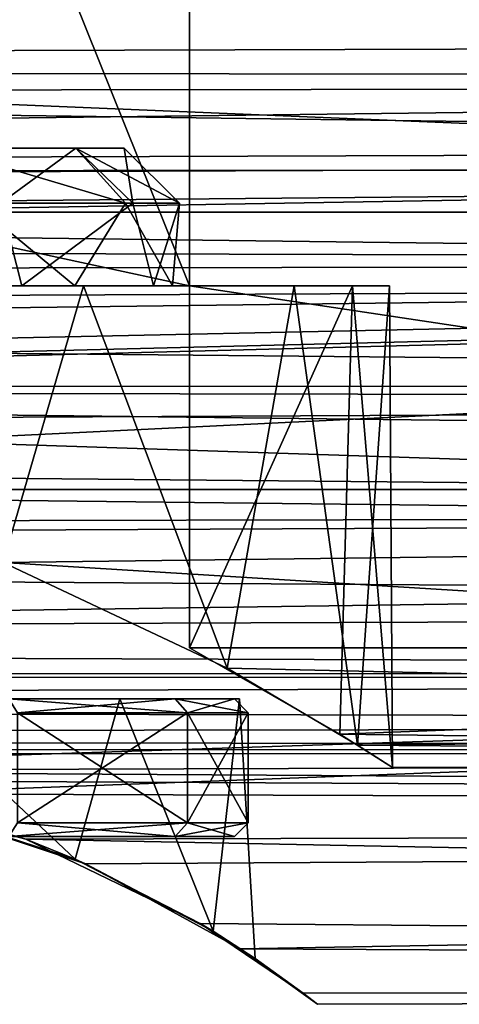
# Model space of a CAD drawing. Header units: millimetres. Extents: x -125 to 171, y -35 to 1363.
# Tile 61 of 256: x 5.58 to 11.97, y -20.43 to -6.14. Entities that reach past the tile are written whole.
import ezdxf

# ---------------------------------------------------------------- set-up
doc = ezdxf.new("R2010")
doc.units = ezdxf.units.MM
doc.header["$LTSCALE"] = 65.185185
for name, color, linetype in [('109', 7, 'CONTINUOUS'), ('112', 7, 'CONTINUOUS'), ('4', 7, 'CONTINUOUS'), ('52', 7, 'CONTINUOUS'), ('55', 7, 'CONTINUOUS'), ('583', 7, 'CONTINUOUS'), ('584', 7, 'CONTINUOUS'), ('585', 7, 'CONTINUOUS'), ('586', 7, 'CONTINUOUS'), ('588', 7, 'CONTINUOUS'), ('590', 7, 'CONTINUOUS'), ('591', 7, 'CONTINUOUS'), ('594', 7, 'CONTINUOUS'), ('595', 7, 'CONTINUOUS'), ('596', 7, 'CONTINUOUS'), ('597', 7, 'CONTINUOUS'), ('650', 7, 'CONTINUOUS'), ('651', 7, 'CONTINUOUS'), ('87', 7, 'CONTINUOUS'), ('88', 7, 'CONTINUOUS'), ('90', 7, 'CONTINUOUS')]:
    doc.layers.add(name, color=color, linetype=linetype)

msp = doc.modelspace()

# ---------------------------------------------------------------- linework, layer by layer
at = {"layer": '109', "color": 7, "linetype": 'CONTINUOUS', "true_color": 0xe0f2ff}
for points in [[(3.905, -16, -8.109), (7.036, -16, -5.611), (5.424, -16, -6.802), (3.905, -16, -8.109)], [(7.036, -16, 5.611), (3.905, -16, 8.109), (5.424, -16, 6.802), (7.036, -16, 5.611)], [(5.424, -16, -6.802), (7.036, -16, -5.611), (7.838, -16, -3.775), (5.424, -16, -6.802)], [(7.838, -16, 3.775), (7.036, -16, 5.611), (5.424, -16, 6.802), (7.838, -16, 3.775)], [(7.036, -16, -5.611), (8.774, -16, -2.003), (7.838, -16, -3.775), (7.036, -16, -5.611)], [(8.774, -16, 2.003), (7.036, -16, 5.611), (7.838, -16, 3.775), (8.774, -16, 2.003)], [(8.774, -16, -2.003), (8.7, -16, 0), (7.838, -16, -3.775), (8.774, -16, -2.003)], [(8.7, -16, 0), (8.774, -16, 2.003), (7.838, -16, 3.775), (8.7, -16, 0)], [(8.774, -16, -2.003), (8.774, -16, 2.003), (8.7, -16, 0), (8.774, -16, -2.003)]]:
    msp.add_3dface(points, dxfattribs=at)
at = {"layer": '112', "color": 7, "linetype": 'CONTINUOUS', "true_color": 0xe0f2ff}
for points in [[(2.41, -17.183, -11.181), (5.668, -18.038, -9.742), (3.337, -17.352, -8.359), (2.41, -17.183, -11.181)], [(5.668, -18.038, -9.742), (6.384, -18.329, -6.344), (3.337, -17.352, -8.359), (5.668, -18.038, -9.742)], [(3.46, -17.379, 10.874), (3.337, -17.352, 8.359), (6.384, -18.329, 6.344), (3.46, -17.379, 10.874)], [(6.534, -18.395, 9.049), (3.46, -17.379, 10.874), (6.384, -18.329, 6.344), (6.534, -18.395, 9.049)], [(5.668, -18.038, -9.742), (8.2, -19.261, -7.018), (6.384, -18.329, -6.344), (5.668, -18.038, -9.742)], [(8.2, -19.261, -7.018), (8.389, -19.375, -3.261), (6.384, -18.329, -6.344), (8.2, -19.261, -7.018)], [(6.534, -18.395, 9.049), (6.384, -18.329, 6.344), (8.389, -19.375, 3.261), (6.534, -18.395, 9.049)], [(8.784, -19.627, 5.919), (6.534, -18.395, 9.049), (8.389, -19.375, 3.261), (8.784, -19.627, 5.919)], [(8.2, -19.261, -7.018), (9.698, -20.274, -3.036), (8.389, -19.375, -3.261), (8.2, -19.261, -7.018)], [(9.698, -20.274, -3.036), (9, -19.771, 0), (8.389, -19.375, -3.261), (9.698, -20.274, -3.036)], [(8.784, -19.627, 5.919), (8.389, -19.375, 3.261), (9, -19.771, 0), (8.784, -19.627, 5.919)], [(9.698, -20.274, -3.036), (9.905, -20.435, 1.633), (8.784, -19.627, 5.919), (9.698, -20.274, -3.036)], [(9.698, -20.274, -3.036), (8.784, -19.627, 5.919), (9, -19.771, 0), (9.698, -20.274, -3.036)]]:
    msp.add_3dface(points, dxfattribs=at)
at = {"layer": '4', "color": 7, "linetype": 'CONTINUOUS', "true_color": 0xe0f2ff}
for points in [[(115, -7.011, 19.264), (115, 0, 20.5), (-99, -3.708, 20.162), (115, -7.011, 19.264)], [(-99, -7.294, 19.159), (115, -7.011, 19.264), (-99, -3.708, 20.162), (-99, -7.294, 19.159)], [(51.027, -4.768, -19.938), (51.91, -6.441, -19.462), (-51.132, -4.999, -19.881), (51.027, -4.768, -19.938)], [(-51.132, -4.999, -19.881), (51.91, -6.441, -19.462), (-52.112, -6.759, -19.354), (-51.132, -4.999, -19.881)], [(51.91, -6.441, -19.462), (53.148, -8.162, -18.805), (-52.112, -6.759, -19.354), (51.91, -6.441, -19.462)], [(-52.112, -6.759, -19.354), (53.148, -8.162, -18.805), (-53.496, -8.57, -18.623), (-52.112, -6.759, -19.354)], [(115, -13.177, 15.704), (115, -7.011, 19.264), (-99, -10.639, 17.523), (115, -13.177, 15.704)], [(-99, -10.639, 17.523), (115, -7.011, 19.264), (-99, -7.294, 19.159), (-99, -10.639, 17.523)], [(53.148, -8.162, -18.805), (54.821, -9.92, -17.94), (-53.496, -8.57, -18.623), (53.148, -8.162, -18.805)], [(-53.496, -8.57, -18.623), (54.821, -9.92, -17.94), (-55.375, -10.41, -17.66), (-53.496, -8.57, -18.623)], [(54.821, -9.92, -17.94), (56.727, -11.468, -16.992), (-55.375, -10.41, -17.66), (54.821, -9.92, -17.94)], [(-55.375, -10.41, -17.66), (56.727, -11.468, -16.992), (-56.698, -11.447, -17.006), (-55.375, -10.41, -17.66)], [(-99, -13.633, 15.31), (115, -13.177, 15.704), (-99, -10.639, 17.523), (-99, -13.633, 15.31)], [(-56.698, -11.447, -17.006), (56.999, -11.661, -16.861), (-57.829, -12.213, -16.465), (-56.698, -11.447, -17.006)], [(56.727, -11.468, -16.992), (56.999, -11.661, -16.861), (-56.698, -11.447, -17.006), (56.727, -11.468, -16.992)], [(56.999, -11.661, -16.861), (59.715, -13.297, -15.603), (-57.829, -12.213, -16.465), (56.999, -11.661, -16.861)], [(-57.829, -12.213, -16.465), (59.715, -13.297, -15.603), (-60.852, -13.854, -15.11), (-57.829, -12.213, -16.465)], [(-99, -16.177, 12.592), (115, -13.177, 15.704), (-99, -13.633, 15.31), (-99, -16.177, 12.592)], [(115, -13.177, 15.704), (-99, -16.177, 12.592), (-0.08, -17, 11.456), (115, -13.177, 15.704)], [(59.715, -13.297, -15.603), (62.864, -14.691, -14.298), (-60.852, -13.854, -15.11), (59.715, -13.297, -15.603)], [(115, -13.177, 15.704), (-0.08, -17, 11.456), (3.46, -17.379, 10.874), (115, -13.177, 15.704)], [(115, -17.753, 10.25), (115, -13.177, 15.704), (3.46, -17.379, 10.874), (115, -17.753, 10.25)], [(-60.852, -13.854, -15.11), (62.864, -14.691, -14.298), (-64.249, -15.17, -13.788), (-60.852, -13.854, -15.11)], [(62.864, -14.691, -14.298), (65.789, -15.621, -13.275), (-64.249, -15.17, -13.788), (62.864, -14.691, -14.298)], [(-64.249, -15.17, -13.788), (65.789, -15.621, -13.275), (-65.876, -15.644, -13.248), (-64.249, -15.17, -13.788)], [(-65.876, -15.644, -13.248), (66.157, -15.717, -13.161), (-67.652, -16.061, -12.739), (-65.876, -15.644, -13.248)], [(66.157, -15.717, -13.161), (69.304, -16.361, -12.351), (-67.652, -16.061, -12.739), (66.157, -15.717, -13.161)], [(65.789, -15.621, -13.275), (66.157, -15.717, -13.161), (-65.876, -15.644, -13.248), (65.789, -15.621, -13.275)], [(-67.652, -16.061, -12.739), (69.304, -16.361, -12.351), (-70.831, -16.568, -12.073), (-67.652, -16.061, -12.739)], [(69.304, -16.361, -12.351), (72.228, -16.699, -11.89), (-70.831, -16.568, -12.073), (69.304, -16.361, -12.351)], [(-70.831, -16.568, -12.073), (72.228, -16.699, -11.89), (-73.798, -16.784, -11.771), (-70.831, -16.568, -12.073)], [(72.228, -16.699, -11.89), (74.998, -16.803, -11.743), (-73.798, -16.784, -11.771), (72.228, -16.699, -11.89)], [(74.998, -16.803, -11.743), (-1.181, -17.044, -11.391), (-73.798, -16.784, -11.771), (74.998, -16.803, -11.743)], [(74.998, -16.803, -11.743), (115, -17.753, -10.25), (-1.181, -17.044, -11.391), (74.998, -16.803, -11.743)], [(-1.181, -17.044, -11.391), (115, -17.753, -10.25), (2.41, -17.183, -11.181), (-1.181, -17.044, -11.391)], [(2.41, -17.183, -11.181), (115, -17.753, -10.25), (5.668, -18.038, -9.742), (2.41, -17.183, -11.181)], [(6.534, -18.395, 9.049), (115, -17.753, 10.25), (3.46, -17.379, 10.874), (6.534, -18.395, 9.049)], [(115, -17.753, -10.25), (115, -20.189, -3.56), (5.668, -18.038, -9.742), (115, -17.753, -10.25)], [(8.784, -19.627, 5.919), (115, -17.753, 10.25), (6.534, -18.395, 9.049), (8.784, -19.627, 5.919)], [(115, -20.189, 3.56), (115, -17.753, 10.25), (8.784, -19.627, 5.919), (115, -20.189, 3.56)], [(5.668, -18.038, -9.742), (115, -20.189, -3.56), (8.2, -19.261, -7.018), (5.668, -18.038, -9.742)], [(8.2, -19.261, -7.018), (115, -20.189, -3.56), (9.698, -20.274, -3.036), (8.2, -19.261, -7.018)], [(9.905, -20.435, 1.633), (115, -20.189, 3.56), (8.784, -19.627, 5.919), (9.905, -20.435, 1.633)], [(115, -20.189, -3.56), (115, -20.189, 3.56), (9.698, -20.274, -3.036), (115, -20.189, -3.56)], [(9.698, -20.274, -3.036), (115, -20.189, 3.56), (9.905, -20.435, 1.633), (9.698, -20.274, -3.036)]]:
    msp.add_3dface(points, dxfattribs=at)
at = {"layer": '52', "color": 7, "linetype": 'CONTINUOUS', "true_color": 0xe0f2ff}
for points in [[(49, 12.961, -11), (49, -12.961, -11), (-10.57, -12.961, -11), (49, 12.961, -11)], [(-7.385, 12.961, -11), (49, 12.961, -11), (-10.57, -12.961, -11), (-7.385, 12.961, -11)]]:
    msp.add_3dface(points, dxfattribs=at)
at = {"layer": '55', "color": 7, "linetype": 'CONTINUOUS', "true_color": 0xe0f2ff}
for points in [[(8.047, 10, -7.5), (43, -15.256, -7.5), (8.047, 15.256, -7.5), (8.047, 10, -7.5)], [(8.047, 15.256, -7.5), (43, -15.256, -7.5), (40, -5.831, -7.5), (8.047, 15.256, -7.5)], [(8.047, 10, -7.5), (0, 10, -7.5), (8.047, -10, -7.5), (8.047, 10, -7.5)], [(8.047, -10, -7.5), (0, 10, -7.5), (2.482, -8.8, -7.5), (8.047, -10, -7.5)], [(43, -15.256, -7.5), (8.047, 10, -7.5), (8.047, -10, -7.5), (43, -15.256, -7.5)], [(2.482, -10, -7.5), (8.047, -10, -7.5), (2.482, -8.8, -7.5), (2.482, -10, -7.5)], [(8.047, -15.256, -7.5), (43, -15.256, -7.5), (8.047, -10, -7.5), (8.047, -15.256, -7.5)]]:
    msp.add_3dface(points, dxfattribs=at)
at = {"layer": '583', "linetype": 'CONTINUOUS'}
for points in [[(5.424, -18, -6.802), (7.838, -18, -3.775), (5.424, -18, 6.802), (5.424, -18, -6.802)], [(5.424, -18, 6.802), (7.838, -18, -3.775), (7.838, -18, 3.775), (5.424, -18, 6.802)], [(7.838, -18, -3.775), (8.7, -18), (7.838, -18, 3.775), (7.838, -18, -3.775)]]:
    msp.add_3dface(points, dxfattribs=at)
at = {"layer": '584', "linetype": 'CONTINUOUS'}
for points in [[(8.019, -16.2, 3.861), (5.549, -16.2, 6.958), (8.019, -17.8, 3.861), (8.019, -16.2, 3.861)], [(8.019, -17.8, 3.861), (5.549, -16.2, 6.958), (5.549, -17.8, 6.958), (8.019, -17.8, 3.861)], [(8.9, -16.2), (8.019, -16.2, 3.861), (8.9, -17.8), (8.9, -16.2)], [(8.9, -17.8), (8.019, -16.2, 3.861), (8.019, -17.8, 3.861), (8.9, -17.8)]]:
    msp.add_3dface(points, dxfattribs=at)
at = {"layer": '585', "linetype": 'CONTINUOUS'}
for points in [[(5.611, -10, -5.561), (2.482, -10, -7.5), (5.307, -8.8, -5.852), (5.611, -10, -5.561)], [(3.58, -10, 7.042), (6.383, -10, 4.655), (4.926, -8.8, 6.176), (3.58, -10, 7.042)], [(4.926, -8.8, 6.176), (6.383, -10, 4.655), (7.118, -8.8, 3.428), (4.926, -8.8, 6.176)], [(7.223, -8.8, -3.2), (5.611, -10, -5.561), (5.307, -8.8, -5.852), (7.223, -8.8, -3.2)], [(7.522, -10, -2.414), (5.611, -10, -5.561), (7.223, -8.8, -3.2), (7.522, -10, -2.414)], [(6.383, -10, 4.655), (7.799, -10, 1.257), (7.118, -8.8, 3.428), (6.383, -10, 4.655)], [(7.118, -8.8, 3.428), (7.799, -10, 1.257), (7.9, -8.8), (7.118, -8.8, 3.428)], [(7.9, -8.8), (7.522, -10, -2.414), (7.223, -8.8, -3.2), (7.9, -8.8)], [(7.799, -10, 1.257), (7.522, -10, -2.414), (7.9, -8.8), (7.799, -10, 1.257)]]:
    msp.add_3dface(points, dxfattribs=at)
at = {"layer": '586', "linetype": 'CONTINUOUS'}
for points in [[(-6.397, -8, 3.081), (7.1, -8), (-7.1, -8), (-6.397, -8, 3.081)], [(-7.1, -8), (7.1, -8), (6.397, -8, -3.081), (-7.1, -8)], [(-6.397, -8, -3.081), (-7.1, -8), (6.397, -8, -3.081), (-6.397, -8, -3.081)], [(6.397, -8, 3.081), (7.1, -8), (-6.397, -8, 3.081), (6.397, -8, 3.081)], [(-4.427, -8, 5.551), (6.397, -8, 3.081), (-6.397, -8, 3.081), (-4.427, -8, 5.551)], [(4.427, -8, -5.551), (-6.397, -8, -3.081), (6.397, -8, -3.081), (4.427, -8, -5.551)], [(4.427, -8, 5.551), (6.397, -8, 3.081), (-4.427, -8, 5.551), (4.427, -8, 5.551)]]:
    msp.add_3dface(points, dxfattribs=at)
at = {"layer": '588', "linetype": 'CONTINUOUS'}
for points in [[(5.549, -16.2, -6.958), (8.019, -16.2, -3.861), (5.549, -17.8, -6.958), (5.549, -16.2, -6.958)], [(5.549, -17.8, -6.958), (8.019, -16.2, -3.861), (8.019, -17.8, -3.861), (5.549, -17.8, -6.958)], [(8.9, -16.2), (8.9, -17.8), (8.019, -17.8, -3.861), (8.9, -16.2)], [(8.019, -16.2, -3.861), (8.9, -16.2), (8.019, -17.8, -3.861), (8.019, -16.2, -3.861)]]:
    msp.add_3dface(points, dxfattribs=at)
at = {"layer": '590', "linetype": 'CONTINUOUS'}
for points in [[(4.926, -8.8, 6.176), (7.118, -8.8, 3.428), (4.427, -8, 5.551), (4.926, -8.8, 6.176)], [(7.118, -8.8, 3.428), (6.397, -8, 3.081), (4.427, -8, 5.551), (7.118, -8.8, 3.428)], [(7.118, -8.8, 3.428), (7.9, -8.8), (6.397, -8, 3.081), (7.118, -8.8, 3.428)], [(7.9, -8.8), (7.1, -8), (6.397, -8, 3.081), (7.9, -8.8)]]:
    msp.add_3dface(points, dxfattribs=at)
at = {"layer": '591', "linetype": 'CONTINUOUS'}
for points in [[(5.307, -8.8, -5.852), (4.427, -8, -5.551), (6.397, -8, -3.081), (5.307, -8.8, -5.852)], [(7.223, -8.8, -3.2), (5.307, -8.8, -5.852), (6.397, -8, -3.081), (7.223, -8.8, -3.2)], [(7.1, -8), (7.223, -8.8, -3.2), (6.397, -8, -3.081), (7.1, -8)], [(7.9, -8.8), (7.223, -8.8, -3.2), (7.1, -8), (7.9, -8.8)]]:
    msp.add_3dface(points, dxfattribs=at)
at = {"layer": '594', "linetype": 'CONTINUOUS'}
for points in [[(5.424, -18, 6.802), (7.838, -18, 3.775), (5.549, -17.8, 6.958), (5.424, -18, 6.802)], [(7.838, -18, 3.775), (8.019, -17.8, 3.861), (5.549, -17.8, 6.958), (7.838, -18, 3.775)], [(7.838, -18, 3.775), (8.7, -18), (8.019, -17.8, 3.861), (7.838, -18, 3.775)], [(8.7, -18), (8.9, -17.8), (8.019, -17.8, 3.861), (8.7, -18)]]:
    msp.add_3dface(points, dxfattribs=at)
at = {"layer": '595', "linetype": 'CONTINUOUS'}
for points in [[(7.838, -18, -3.775), (5.424, -18, -6.802), (8.019, -17.8, -3.861), (7.838, -18, -3.775)], [(5.424, -18, -6.802), (5.549, -17.8, -6.958), (8.019, -17.8, -3.861), (5.424, -18, -6.802)], [(8.7, -18), (7.838, -18, -3.775), (8.9, -17.8), (8.7, -18)], [(8.9, -17.8), (7.838, -18, -3.775), (8.019, -17.8, -3.861), (8.9, -17.8)]]:
    msp.add_3dface(points, dxfattribs=at)
at = {"layer": '596', "linetype": 'CONTINUOUS'}
for points in [[(7.838, -16, 3.775), (5.424, -16, 6.802), (8.019, -16.2, 3.861), (7.838, -16, 3.775)], [(5.424, -16, 6.802), (5.549, -16.2, 6.958), (8.019, -16.2, 3.861), (5.424, -16, 6.802)], [(8.7, -16, 0), (7.838, -16, 3.775), (8.9, -16.2), (8.7, -16, 0)], [(7.838, -16, 3.775), (8.019, -16.2, 3.861), (8.9, -16.2), (7.838, -16, 3.775)]]:
    msp.add_3dface(points, dxfattribs=at)
at = {"layer": '597', "linetype": 'CONTINUOUS'}
for points in [[(5.424, -16, -6.802), (7.838, -16, -3.775), (5.549, -16.2, -6.958), (5.424, -16, -6.802)], [(7.838, -16, -3.775), (8.019, -16.2, -3.861), (5.549, -16.2, -6.958), (7.838, -16, -3.775)], [(7.838, -16, -3.775), (8.7, -16, 0), (8.019, -16.2, -3.861), (7.838, -16, -3.775)], [(8.7, -16, 0), (8.9, -16.2), (8.019, -16.2, -3.861), (8.7, -16, 0)]]:
    msp.add_3dface(points, dxfattribs=at)
at = {"layer": '650', "color": 7, "linetype": 'CONTINUOUS', "true_color": 0x45454a}
for points in [[(-96.5, -8.929, 14.466), (-96.5, -3.116, 16.712), (43, -8.929, 14.466), (-96.5, -8.929, 14.466)], [(-96.5, -3.116, 16.712), (43, -3.116, 16.712), (43, -8.929, 14.466), (-96.5, -3.116, 16.712)], [(-96.5, -8.929, 14.466), (43, -8.929, 14.466), (43, -13.543, 10.276), (-96.5, -8.929, 14.466)], [(-96.5, -8.929, 14.466), (43, -13.543, 10.276), (1.731, -13.077, 10.863), (-96.5, -8.929, 14.466)], [(43, -13.543, 10.276), (5.338, -14.018, 9.618), (1.731, -13.077, 10.863), (43, -13.543, 10.276)], [(43, -13.543, 10.276), (43, -16.336, 4.705), (5.338, -14.018, 9.618), (43, -13.543, 10.276)], [(43, -16.336, 4.705), (8.592, -15.551, 6.868), (5.338, -14.018, 9.618), (43, -16.336, 4.705)], [(43, -15.256, -7.5), (8.047, -15.256, -7.5), (10.231, -16.513, -4.04), (43, -15.256, -7.5)], [(43, -16.934, -1.498), (43, -15.256, -7.5), (10.231, -16.513, -4.04), (43, -16.934, -1.498)], [(43, -16.336, 4.705), (10.485, -16.671, 3.327), (8.592, -15.551, 6.868), (43, -16.336, 4.705)], [(43, -16.336, 4.705), (43, -16.934, -1.498), (10.485, -16.671, 3.327), (43, -16.336, 4.705)], [(43, -16.934, -1.498), (10.231, -16.513, -4.04), (10.994, -16.996, -0.361), (43, -16.934, -1.498)], [(43, -16.934, -1.498), (10.994, -16.996, -0.361), (10.485, -16.671, 3.327), (43, -16.934, -1.498)]]:
    msp.add_3dface(points, dxfattribs=at)
at = {"layer": '651', "color": 7, "linetype": 'CONTINUOUS', "true_color": 0x45454a}
for points in [[(53.357, -6.975, -15.503), (51.312, -4.455, -16.406), (-56.45, -6.844, -15.562), (53.357, -6.975, -15.503)], [(51.312, -4.455, -16.406), (-55.269, -5.378, -16.127), (-56.45, -6.844, -15.562), (51.312, -4.455, -16.406)], [(53.357, -6.975, -15.503), (-56.45, -6.844, -15.562), (-58.07, -8.344, -14.811), (53.357, -6.975, -15.503)], [(54.485, -7.963, -15.02), (53.357, -6.975, -15.503), (-58.07, -8.344, -14.811), (54.485, -7.963, -15.02)], [(54.936, -8.313, -14.829), (54.485, -7.963, -15.02), (-58.07, -8.344, -14.811), (54.936, -8.313, -14.829)], [(57, -9.67, -13.982), (54.936, -8.313, -14.829), (-59.466, -9.359, -14.192), (57, -9.67, -13.982)], [(54.936, -8.313, -14.829), (-58.07, -8.344, -14.811), (-59.466, -9.359, -14.192), (54.936, -8.313, -14.829)], [(57, -9.67, -13.982), (-59.466, -9.359, -14.192), (-60.209, -9.825, -13.874), (57, -9.67, -13.982)], [(-68.801, -12.961, -11), (57, -9.67, -13.982), (-67.947, -12.788, -11.201), (-68.801, -12.961, -11)], [(57, -9.67, -13.982), (-68.801, -12.961, -11), (-10.57, -12.961, -11), (57, -9.67, -13.982)], [(-67.947, -12.788, -11.201), (57, -9.67, -13.982), (-65.884, -12.26, -11.777), (-67.947, -12.788, -11.201)], [(57, -9.67, -13.982), (-62.871, -11.177, -12.809), (-65.884, -12.26, -11.777), (57, -9.67, -13.982)], [(57, -9.67, -13.982), (-60.209, -9.825, -13.874), (-62.871, -11.177, -12.809), (57, -9.67, -13.982)], [(49, -12.961, -11), (57, -9.67, -13.982), (-10.57, -12.961, -11), (49, -12.961, -11)]]:
    msp.add_3dface(points, dxfattribs=at)
at = {"layer": '87', "color": 7, "linetype": 'CONTINUOUS', "true_color": 0xe0f2ff}
for points in [[(2.304, -10, 10.756), (6.507, -10, 8.869), (3.58, -10, 7.042), (2.304, -10, 10.756)], [(8.047, -10, -7.5), (2.482, -10, -7.5), (5.611, -10, -5.561), (8.047, -10, -7.5)], [(3.58, -10, 7.042), (6.507, -10, 8.869), (6.383, -10, 4.655), (3.58, -10, 7.042)], [(7.522, -10, -2.414), (8.047, -10, -7.5), (5.611, -10, -5.561), (7.522, -10, -2.414)], [(6.383, -10, 4.655), (6.507, -10, 8.869), (7.799, -10, 1.257), (6.383, -10, 4.655)], [(6.507, -10, 8.869), (9.569, -10, 5.425), (7.799, -10, 1.257), (6.507, -10, 8.869)], [(7.799, -10, 1.257), (8.047, -10, -7.5), (7.522, -10, -2.414), (7.799, -10, 1.257)], [(9.569, -10, 5.425), (8.047, -10, -7.5), (7.799, -10, 1.257), (9.569, -10, 5.425)], [(10.413, -10, -3.546), (8.047, -10, -7.5), (9.569, -10, 5.425), (10.413, -10, -3.546)], [(10.952, -10, 1.03), (10.413, -10, -3.546), (9.569, -10, 5.425), (10.952, -10, 1.03)]]:
    msp.add_3dface(points, dxfattribs=at)
at = {"layer": '88', "color": 7, "linetype": 'CONTINUOUS', "true_color": 0xe0f2ff}
for points in [[(6.507, -10, 8.869), (2.304, -10, 10.756), (5.338, -14.018, 9.618), (6.507, -10, 8.869)], [(8.592, -15.551, 6.868), (6.507, -10, 8.869), (5.338, -14.018, 9.618), (8.592, -15.551, 6.868)], [(9.569, -10, 5.425), (6.507, -10, 8.869), (8.592, -15.551, 6.868), (9.569, -10, 5.425)], [(8.047, -15.256, -7.5), (8.047, -10, -7.5), (10.413, -10, -3.546), (8.047, -15.256, -7.5)], [(8.047, -15.256, -7.5), (10.413, -10, -3.546), (10.231, -16.513, -4.04), (8.047, -15.256, -7.5)], [(10.485, -16.671, 3.327), (9.569, -10, 5.425), (8.592, -15.551, 6.868), (10.485, -16.671, 3.327)], [(10.952, -10, 1.03), (9.569, -10, 5.425), (10.485, -16.671, 3.327), (10.952, -10, 1.03)], [(10.231, -16.513, -4.04), (10.413, -10, -3.546), (10.994, -16.996, -0.361), (10.231, -16.513, -4.04)], [(10.413, -10, -3.546), (10.952, -10, 1.03), (10.994, -16.996, -0.361), (10.413, -10, -3.546)], [(10.994, -16.996, -0.361), (10.952, -10, 1.03), (10.485, -16.671, 3.327), (10.994, -16.996, -0.361)]]:
    msp.add_3dface(points, dxfattribs=at)
at = {"layer": '90', "color": 7, "linetype": 'CONTINUOUS', "true_color": 0xe0f2ff}
for points in [[(6.384, -18.329, -6.344), (3.905, -16, -8.109), (3.337, -17.352, -8.359), (6.384, -18.329, -6.344)], [(3.337, -17.352, 8.359), (3.905, -16, 8.109), (6.384, -18.329, 6.344), (3.337, -17.352, 8.359)], [(7.036, -16, -5.611), (3.905, -16, -8.109), (6.384, -18.329, -6.344), (7.036, -16, -5.611)], [(3.905, -16, 8.109), (7.036, -16, 5.611), (6.384, -18.329, 6.344), (3.905, -16, 8.109)], [(8.389, -19.375, -3.261), (7.036, -16, -5.611), (6.384, -18.329, -6.344), (8.389, -19.375, -3.261)], [(6.384, -18.329, 6.344), (7.036, -16, 5.611), (8.389, -19.375, 3.261), (6.384, -18.329, 6.344)], [(8.774, -16, -2.003), (7.036, -16, -5.611), (8.389, -19.375, -3.261), (8.774, -16, -2.003)], [(7.036, -16, 5.611), (8.774, -16, 2.003), (8.389, -19.375, 3.261), (7.036, -16, 5.611)], [(9, -19.771, 0), (8.774, -16, -2.003), (8.389, -19.375, -3.261), (9, -19.771, 0)], [(8.389, -19.375, 3.261), (8.774, -16, 2.003), (9, -19.771, 0), (8.389, -19.375, 3.261)], [(8.774, -16, 2.003), (8.774, -16, -2.003), (9, -19.771, 0), (8.774, -16, 2.003)]]:
    msp.add_3dface(points, dxfattribs=at)

doc.saveas('drawing.dxf')
